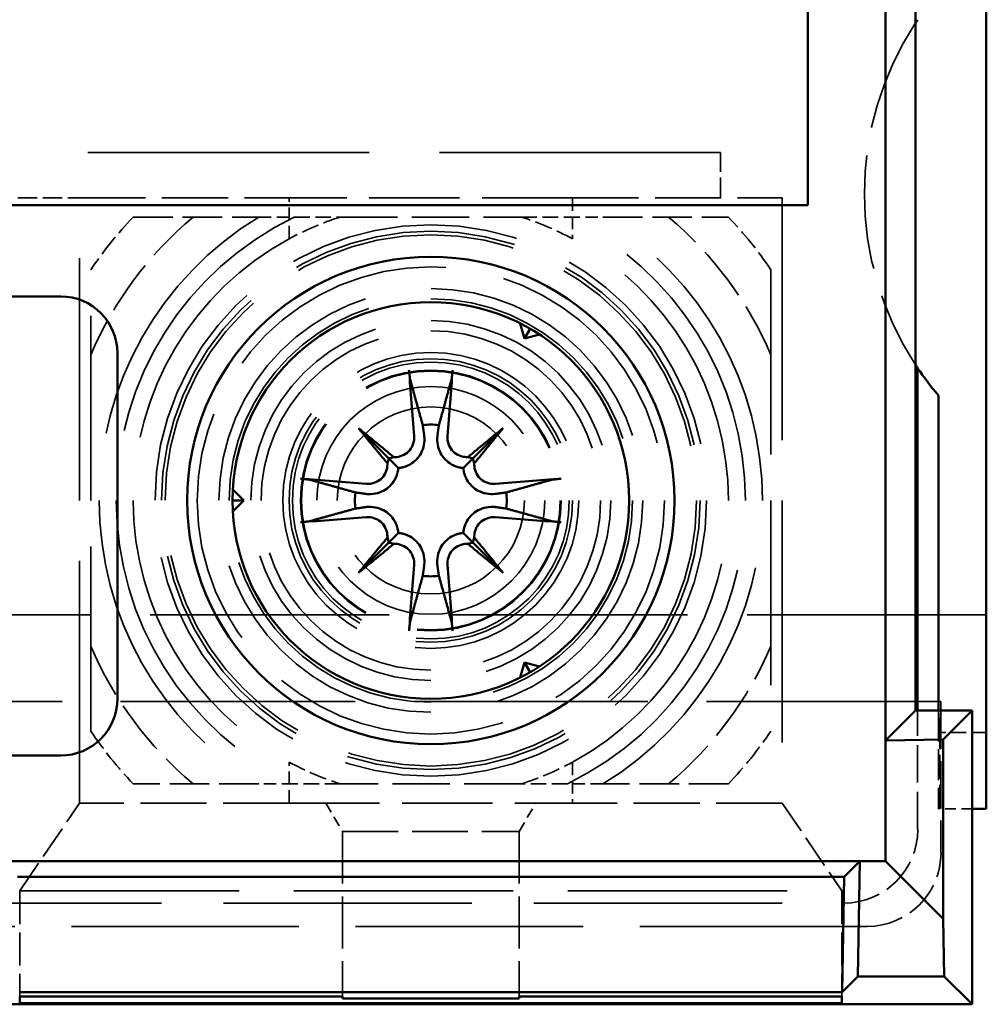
# Model space of a CAD drawing. Header units: millimetres. Extents: x 64 to 402, y 85 to 280.
# Tile 8 of 23: x 144 to 161, y 102 to 120. Entities that reach past the tile are written whole.
import ezdxf

# ---------------------------------------------------------------- set-up
doc = ezdxf.new("R2010")
doc.units = ezdxf.units.MM
doc.linetypes.add('DASHED', pattern=[0.2068, 0.1655, -0.0413])
doc.layers.add('Arêtes cachées(celduc)', color=7, linetype='DASHED', lineweight=35)
doc.layers.add('Arêtes visibles(celduc)', color=7, linetype='Continuous', lineweight=50)

msp = doc.modelspace()

# ---------------------------------------------------------------- linework, layer by layer
at = {"layer": 'Arêtes cachées(celduc)', "ltscale": 29.980658}
msp.add_line((156.69, 117.262), (144.29, 117.262), dxfattribs=at)
at = {"layer": 'Arêtes cachées(celduc)', "ltscale": 2.153776}
msp.add_line((156.69, 116.462), (156.69, 117.262), dxfattribs=at)
at = {"layer": 'Arêtes cachées(celduc)', "ltscale": 2.070764}
msp.add_line((144.29, 116.462), (145.378, 116.462), dxfattribs=at)
at = {"layer": 'Arêtes cachées(celduc)', "ltscale": 25.82205}
for p, q in [((145.378, 105.782), (145.378, 116.462)), ((157.778, 116.462), (157.778, 105.782))]:
    msp.add_line(p, q, dxfattribs=at)
at = {"layer": 'Arêtes cachées(celduc)', "ltscale": 7.043869}
for p, q in [((145.378, 116.462), (149.078, 116.462)), ((154.078, 116.462), (157.778, 116.462)), ((149.078, 105.782), (145.378, 105.782)), ((157.778, 105.782), (154.078, 105.782))]:
    msp.add_line(p, q, dxfattribs=at)
at = {"layer": 'Arêtes cachées(celduc)', "ltscale": 1.377193}
for p, q in [((149.078, 115.738), (149.078, 116.462)), ((154.078, 116.462), (154.078, 115.738)), ((149.078, 105.782), (149.078, 106.505)), ((154.078, 106.505), (154.078, 105.782))]:
    msp.add_line(p, q, dxfattribs=at)
at = {"layer": 'Arêtes cachées(celduc)', "ltscale": 9.632216}
for p, q in [((154.078, 116.462), (149.078, 116.462)), ((149.078, 105.782), (154.078, 105.782))]:
    msp.add_line(p, q, dxfattribs=at)
at = {"layer": 'Arêtes cachées(celduc)', "ltscale": 4.213228}
for p, q in [((146.328, 116.122), (148.541, 116.122)), ((154.615, 116.122), (156.828, 116.122)), ((148.541, 106.122), (146.328, 106.122)), ((156.828, 106.122), (154.615, 106.122))]:
    msp.add_line(p, q, dxfattribs=at)
at = {"layer": 'Arêtes cachées(celduc)', "ltscale": 19.679426}
for p, q in [((145.578, 107.052), (145.578, 115.191)), ((157.578, 115.191), (157.578, 107.052))]:
    msp.add_line(p, q, dxfattribs=at)
at = {"layer": 'Arêtes cachées(celduc)', "ltscale": 25.477514}
msp.add_line((161.378, 109.105), (77.078, 109.105), dxfattribs=at)
at = {"layer": 'Arêtes cachées(celduc)', "ltscale": 24.993956}
msp.add_line((160.578, 107.575), (77.878, 107.575), dxfattribs=at)
at = {"layer": 'Arêtes cachées(celduc)', "ltscale": 2.088515}
msp.add_line((160.561, 107.026), (160.578, 107.575), dxfattribs=at)
at = {"layer": 'Arêtes cachées(celduc)', "ltscale": 5.079412}
msp.add_line((160.578, 107.575), (160.578, 104.906), dxfattribs=at)
at = {"layer": 'Arêtes cachées(celduc)', "ltscale": 3.99049}
msp.add_line((160.167, 105.318), (160.167, 107.414), dxfattribs=at)
at = {"layer": 'Arêtes cachées(celduc)', "ltscale": 3.297266}
msp.add_line((160.533, 107.414), (160.533, 105.682), dxfattribs=at)
at = {"layer": 'Arêtes cachées(celduc)', "ltscale": 1.554489}
msp.add_line((161.378, 107.026), (160.561, 107.026), dxfattribs=at)
at = {"layer": 'Arêtes cachées(celduc)', "ltscale": 2.559421}
msp.add_line((160.561, 105.682), (160.561, 107.026), dxfattribs=at)
at = {"layer": 'Arêtes cachées(celduc)', "ltscale": 3.564081}
for p, q in [((144.328, 104.232), (145.378, 105.782)), ((157.778, 105.782), (158.828, 104.232))]:
    msp.add_line(p, q, dxfattribs=at)
at = {"layer": 'Arêtes cachées(celduc)', "ltscale": 1.099069}
for p, q in [((149.728, 105.782), (150.017, 105.282)), ((153.139, 105.282), (153.428, 105.782))]:
    msp.add_line(p, q, dxfattribs=at)
at = {"layer": 'Arêtes cachées(celduc)', "ltscale": 1.131714}
msp.add_line((161.128, 105.682), (160.533, 105.682), dxfattribs=at)
at = {"layer": 'Arêtes cachées(celduc)', "ltscale": 5.540571}
for p, q in [((150.017, 105.282), (150.017, 102.371)), ((153.139, 105.282), (153.139, 102.371))]:
    msp.add_line(p, q, dxfattribs=at)
at = {"layer": 'Arêtes cachées(celduc)', "ltscale": 5.94463}
msp.add_line((150.017, 105.282), (153.139, 105.282), dxfattribs=at)
at = {"layer": 'Arêtes cachées(celduc)', "ltscale": 3.541607}
for p, q in [((144.328, 104.232), (144.328, 102.371)), ((158.828, 104.232), (158.828, 102.371))]:
    msp.add_line(p, q, dxfattribs=at)
at = {"layer": 'Arêtes cachées(celduc)', "ltscale": 23.372019}
msp.add_line((144.328, 104.232), (158.828, 104.232), dxfattribs=at)
at = {"layer": 'Arêtes cachées(celduc)', "ltscale": 26.469599}
msp.add_line((104.128, 104.018), (158.867, 104.018), dxfattribs=at)
at = {"layer": 'Arêtes cachées(celduc)', "ltscale": 24.243977}
msp.add_line((159.278, 103.607), (104.128, 103.607), dxfattribs=at)
at = {"layer": 'Arêtes cachées(celduc)', "ltscale": 24.637936}
msp.add_circle((151.578, 111.122), 4.865, dxfattribs=at)
at = {"layer": 'Arêtes cachées(celduc)', "ltscale": 24.053135}
msp.add_circle((151.578, 111.122), 4.75, dxfattribs=at)
at = {"layer": 'Arêtes cachées(celduc)', "ltscale": 23.729984}
msp.add_circle((151.578, 111.122), 4.686, dxfattribs=at)
at = {"layer": 'Arêtes cachées(celduc)', "ltscale": 26.139452}
msp.add_circle((151.578, 111.122), 4.302, dxfattribs=at)
at = {"layer": 'Arêtes cachées(celduc)', "ltscale": 25.04991}
msp.add_circle((151.578, 111.122), 4.122, dxfattribs=at)
at = {"layer": 'Arêtes cachées(celduc)', "ltscale": 28.391726}
msp.add_circle((151.578, 111.122), 3.738, dxfattribs=at)
at = {"layer": 'Arêtes cachées(celduc)', "ltscale": 27.029799}
msp.add_circle((151.578, 111.122), 3.559, dxfattribs=at)
at = {"layer": 'Arêtes cachées(celduc)', "ltscale": 24.109137}
msp.add_circle((151.578, 111.122), 3.174, dxfattribs=at)
at = {"layer": 'Arêtes cachées(celduc)', "ltscale": 22.74721}
msp.add_circle((151.578, 111.122), 2.995, dxfattribs=at)
at = {"layer": 'Arêtes cachées(celduc)', "ltscale": 26.435396}
msp.add_circle((151.578, 111.122), 2.61, dxfattribs=at)
at = {"layer": 'Arêtes cachées(celduc)', "ltscale": 25.31909}
msp.add_circle((151.578, 111.122), 2.5, dxfattribs=at)
at = {"layer": 'Arêtes cachées(celduc)', "ltscale": 24.742567}
msp.add_circle((151.578, 111.122), 2.443, dxfattribs=at)
at = {"layer": 'Arêtes cachées(celduc)', "ltscale": 23.293562}
msp.add_circle((151.578, 111.122), 2.3, dxfattribs=at)
at = {"layer": 'Arêtes cachées(celduc)', "ltscale": 23.126406}
msp.add_circle((151.578, 111.122), 2.283, dxfattribs=at)
at = {"layer": 'Arêtes cachées(celduc)', "ltscale": 30.523277}
msp.add_circle((151.578, 111.122), 2.009, dxfattribs=at)
at = {"layer": 'Arêtes cachées(celduc)', "ltscale": 25.065899}
msp.add_circle((151.578, 111.122), 1.65, dxfattribs=at)
at = {"layer": 'Arêtes cachées(celduc)', "ltscale": 12.149771}
msp.add_arc((164.728, 116.532), 5.5, 146.7581, 213.2419, dxfattribs=at)
at = {"layer": 'Arêtes cachées(celduc)', "ltscale": 5.818777}
for start, end in [(129.9948, 156.8274), (23.1726, 50.0052), (203.1726, 230.0052), (309.9948, 336.8274)]:
    msp.add_arc((151.578, 111.122), 6.527, start, end, dxfattribs=at)
at = {"layer": 'Arêtes cachées(celduc)', "ltscale": 2.277434}
for start, end in [(136.3972, 145.8516), (34.1484, 43.6028), (214.1484, 223.6028), (316.3972, 325.8516)]:
    msp.add_arc((151.578, 111.122), 7.25, start, end, dxfattribs=at)
at = {"layer": 'Arêtes cachées(celduc)', "ltscale": 28.99468}
for start, end in [(121.2733, 238.7267), (301.2733, 58.7267)]:
    msp.add_arc((151.578, 111.122), 5.85, start, end, dxfattribs=at)
at = {"layer": 'Arêtes cachées(celduc)', "ltscale": 30.107428}
for start, end in [(115.7233, 244.2767), (295.7233, 64.2767)]:
    msp.add_arc((151.578, 111.122), 5.55, start, end, dxfattribs=at)
at = {"layer": 'Arêtes cachées(celduc)', "ltscale": 1.863662}
for start, end in [(107.7528, 118.4369), (61.5631, 72.2472), (241.5631, 252.2472), (287.7528, 298.4369)]:
    msp.add_arc((151.578, 111.122), 5.25, start, end, dxfattribs=at)
at = {"layer": 'Arêtes cachées(celduc)', "ltscale": 27.277634}
for start, end in [(118.4369, 241.5631), (298.4369, 61.5631)]:
    msp.add_arc((151.578, 111.122), 5.25, start, end, dxfattribs=at)
at = {"layer": 'Arêtes cachées(celduc)', "ltscale": 3.886938}
for centre in [(158.867, 105.318), (159.278, 104.907)]:
    msp.add_ellipse(centre, major_axis=(0.92, -0.92), ratio=0.999695, start_param=5.497939, end_param=7.068431, dxfattribs=at)
at = {"layer": 'Arêtes cachées(celduc)', "ltscale": 1.325182}
for points in [[(148.541, 116.122), (148.863, 116.122), (149.169, 116.122)], [(153.987, 116.122), (154.293, 116.122), (154.615, 116.122)], [(149.169, 106.122), (148.863, 106.122), (148.541, 106.122)], [(154.615, 106.122), (154.293, 106.122), (153.987, 106.122)]]:
    msp.add_rational_spline(points, [1, 1.00152088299, 1], degree=2, dxfattribs=at)
at = {"layer": 'Arêtes cachées(celduc)', "ltscale": 1.641739}
for points in [[(149.169, 116.122), (149.584, 116.122), (149.977, 116.122)], [(153.179, 116.122), (153.572, 116.122), (153.987, 116.122)], [(149.977, 106.122), (149.584, 106.122), (149.169, 106.122)], [(153.987, 106.122), (153.572, 106.122), (153.179, 106.122)]]:
    msp.add_rational_spline(points, [1, 1.00281082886, 1], degree=2, dxfattribs=at)
at = {"layer": 'Arêtes cachées(celduc)', "ltscale": 6.116233}
for points in [[(149.977, 116.122), (151.578, 116.122), (153.179, 116.122)], [(153.179, 106.122), (151.578, 106.122), (149.977, 106.122)]]:
    msp.add_rational_spline(points, [1, 1.05, 1], degree=2, dxfattribs=at)
at = {"layer": 'Arêtes visibles(celduc)'}
for p, q in [((161.378, 105.682), (161.378, 174.982)), ((159.601, 106.887), (159.601, 173.777)), ((158.228, 164.332), (158.228, 116.332)), ((160.128, 119.547), (160.128, 161.117)), ((160.128, 113.517), (160.128, 119.547)), ((158.228, 116.332), (107.228, 116.332)), ((139.048, 114.722), (145.048, 114.722)), ((153.157, 114.245), (153.228, 113.98)), ((153.228, 113.98), (153.328, 114.153)), ((153.228, 113.98), (153.494, 114.051)), ((146.048, 113.722), (146.048, 107.622)), ((160.128, 107.414), (160.128, 113.517)), ((160.167, 113.458), (160.167, 107.414)), ((160.533, 112.974), (160.533, 107.414)), ((150.303, 112.397), (150.832, 111.867)), ((152.853, 112.397), (152.324, 111.867)), ((150.832, 111.867), (151.005, 111.694)), ((152.324, 111.867), (152.151, 111.694)), ((148.278, 111.122), (148.083, 111.316)), ((148.278, 111.122), (148.078, 111.122)), ((148.083, 110.927), (148.278, 111.122)), ((150.832, 110.376), (151.005, 110.549)), ((152.324, 110.376), (152.151, 110.549)), ((150.303, 109.846), (150.832, 110.376)), ((152.853, 109.846), (152.324, 110.376)), ((153.228, 108.264), (153.157, 107.998)), ((153.494, 108.193), (153.228, 108.264)), ((153.228, 108.264), (153.328, 108.091)), ((160.128, 107.414), (159.601, 106.887)), ((160.167, 107.414), (160.128, 107.414)), ((161.128, 107.414), (160.167, 107.414)), ((161.128, 107.414), (160.619, 106.904)), ((161.128, 102.232), (161.128, 107.414)), ((159.601, 106.887), (160.619, 106.904)), ((159.601, 104.759), (159.601, 106.887)), ((160.619, 106.904), (160.619, 103.741)), ((145.048, 106.622), (139.048, 106.622)), ((161.378, 105.682), (161.128, 105.682)), ((144.007, 104.759), (159.149, 104.759)), ((158.87, 104.48), (159.149, 104.759)), ((159.149, 104.759), (159.113, 102.723)), ((159.601, 104.759), (159.149, 104.759)), ((159.149, 104.759), (159.149, 104.759)), ((160.619, 103.741), (159.601, 104.759)), ((158.87, 104.48), (144.286, 104.48)), ((158.834, 102.444), (158.87, 104.48)), ((160.619, 103.741), (160.636, 102.723)), ((159.113, 102.723), (158.834, 102.444)), ((160.636, 102.723), (159.113, 102.723)), ((161.128, 102.232), (160.636, 102.723)), ((158.834, 102.444), (144.322, 102.444)), ((144.328, 102.371), (150.017, 102.371)), ((144.328, 102.251), (144.328, 102.371)), ((150.017, 102.371), (150.017, 102.335)), ((150.017, 102.335), (153.139, 102.335)), ((153.139, 102.371), (158.828, 102.371)), ((153.139, 102.335), (153.139, 102.371)), ((158.828, 102.371), (158.828, 102.251)), ((104.128, 102.232), (161.128, 102.232)), ((158.828, 102.251), (144.328, 102.251))]:
    msp.add_line(p, q, dxfattribs=at)
for radius in [4.3, 3.5]:
    msp.add_circle((151.578, 111.122), radius, dxfattribs=at)
for centre, radius, start, end in [((164.728, 116.532), 5.5, 146.0253, 146.7581), ((145.048, 113.722), 1, 0, 90), ((164.728, 116.532), 5.5, 213.2419, 213.9747), ((164.728, 116.532), 5.5, 213.9747, 220.3027), ((151.578, 111.122), 1.339, 83.877, 96.123), ((151.578, 111.122), 1.339, 173.877, 186.123), ((151.578, 111.122), 1.339, 353.877, 6.123), ((151.578, 111.122), 1.339, 263.877, 276.123), ((145.048, 107.622), 1, 270, 0)]:
    msp.add_arc(centre, radius, start, end, dxfattribs=at)
for centre, major_axis, ratio, start_param, end_param in [((152.079, 111.17), (0.76, -7.948), 0.087156, 4.416787, 4.5667), ((151.077, 111.17), (0.76, 7.948), 0.087156, 4.858078, 5.007991), ((152.494, 111.923), (-5.205, 5.948), 0.173648, 1.341111, 1.444187), ((150.777, 110.206), (5.948, -5.205), 0.173648, 1.697406, 1.800481), ((152.379, 110.206), (5.948, 5.205), 0.173648, 1.341111, 1.444187), ((150.662, 111.923), (-5.205, -5.948), 0.173648, 1.697406, 1.800481), ((150.856, 112.124), (-0.179, -0.205), 0.868224, 0.696437, 1.056572), ((152.3, 112.124), (-0.179, 0.205), 0.868224, 2.08502, 2.445156), ((150.576, 111.844), (-0.205, -0.179), 0.868224, 2.08502, 2.445156), ((152.58, 111.844), (-0.205, 0.179), 0.868224, 0.696437, 1.056572), ((151.53, 110.621), (-7.948, 0.76), 0.087156, 4.858078, 5.007991), ((151.626, 110.621), (-7.948, -0.76), 0.087156, 4.416787, 4.5667), ((151.53, 111.623), (7.948, 0.76), 0.087156, 4.416787, 4.5667), ((151.626, 111.623), (7.948, -0.76), 0.087156, 4.858078, 5.007991), ((152.494, 110.32), (5.205, 5.948), 0.173648, 1.697406, 1.800481), ((150.777, 112.037), (-5.948, -5.205), 0.173648, 1.341111, 1.444187), ((150.576, 110.399), (0.205, -0.179), 0.868224, 0.696437, 1.056572), ((150.856, 110.119), (0.179, -0.205), 0.868224, 2.08502, 2.445156), ((152.3, 110.119), (0.179, 0.205), 0.868224, 0.696437, 1.056572), ((152.379, 112.037), (-5.948, 5.205), 0.173648, 1.697406, 1.800481), ((152.58, 110.399), (0.205, 0.179), 0.868224, 2.08502, 2.445156), ((150.662, 110.32), (5.205, -5.948), 0.173648, 1.341111, 1.444187), ((152.079, 111.074), (-0.76, -7.948), 0.087156, 4.858078, 5.007991), ((151.077, 111.074), (-0.76, 7.948), 0.087156, 4.416787, 4.5667)]:
    msp.add_ellipse(centre, major_axis=major_axis, ratio=ratio, start_param=start_param, end_param=end_param, dxfattribs=at)
for points, knots in [([(151.221, 113.226), (151.219, 113.234), (151.216, 113.245), (151.212, 113.271), (151.208, 113.291), (151.203, 113.329), (151.201, 113.353), (151.197, 113.388), (151.196, 113.406), (151.195, 113.421)], [0.05659998, 0.05659998, 0.05659998, 0.05659998, 0.06162651, 0.06162651, 0.06776774, 0.06776774, 0.07392503, 0.07392503, 0.07853581, 0.07853581, 0.07853581, 0.07853581]), ([(151.961, 113.421), (151.96, 113.406), (151.959, 113.388), (151.955, 113.353), (151.953, 113.329), (151.948, 113.291), (151.944, 113.271), (151.94, 113.245), (151.937, 113.234), (151.935, 113.226)], [0.02009358, 0.02009358, 0.02009358, 0.02009358, 0.02470436, 0.02470436, 0.03086166, 0.03086166, 0.03700288, 0.03700288, 0.04202941, 0.04202941, 0.04202941, 0.04202941]), ([(151.283, 112.258), (151.287, 112.216), (151.282, 112.17), (151.255, 112.083), (151.232, 112.043), (151.178, 111.978), (151.142, 111.948), (151.063, 111.906), (151.019, 111.893), (150.959, 111.887), (150.941, 111.887), (150.922, 111.888)], [0, 0, 0, 0, 0.01285996, 0.01285996, 0.02571992, 0.02571992, 0.03841194, 0.03841194, 0.05110395, 0.05110395, 0.05644229, 0.05644229, 0.05644229, 0.05644229]), ([(151.461, 112.275), (151.462, 112.268), (151.462, 112.261), (151.468, 112.206), (151.466, 112.154), (151.447, 112.052), (151.428, 112.002), (151.385, 111.92), (151.358, 111.881), (151.291, 111.812), (151.252, 111.782), (151.173, 111.736), (151.127, 111.717), (151.055, 111.7), (151.03, 111.696), (151.005, 111.694)], [0.2084182, 0.2084182, 0.2084182, 0.2084182, 0.21081033, 0.21081033, 0.2270141, 0.2270141, 0.24321787, 0.24321787, 0.25700514, 0.25700514, 0.27079242, 0.27079242, 0.28457969, 0.28457969, 0.29197487, 0.29197487, 0.29197487, 0.29197487]), ([(152.151, 111.694), (152.126, 111.696), (152.101, 111.7), (152.029, 111.717), (151.983, 111.736), (151.904, 111.782), (151.865, 111.812), (151.798, 111.881), (151.771, 111.92), (151.727, 112.002), (151.709, 112.052), (151.69, 112.154), (151.688, 112.206), (151.693, 112.254), (151.693, 112.261), (151.694, 112.268), (151.695, 112.275)], [-0.08116454, -0.08116454, -0.08116454, -0.08116454, -0.07376936, -0.07376936, -0.05998209, -0.05998209, -0.04619482, -0.04619482, -0.03240754, -0.03240754, -0.01620377, -0.01620377, 0, 0, 0, 0.00239212, 0.00239212, 0.00239212, 0.00239212]), ([(152.234, 111.888), (152.226, 111.888), (152.218, 111.887), (152.168, 111.888), (152.123, 111.896), (152.041, 111.931), (152.003, 111.957), (151.943, 112.017), (151.916, 112.055), (151.881, 112.137), (151.872, 112.182), (151.871, 112.236), (151.872, 112.247), (151.873, 112.258)], [0.02354357, 0.02354357, 0.02354357, 0.02354357, 0.0258252, 0.0258252, 0.03851169, 0.03851169, 0.05119818, 0.05119818, 0.06396747, 0.06396747, 0.07673675, 0.07673675, 0.08003868, 0.08003868, 0.08003868, 0.08003868]), ([(150.812, 111.777), (150.812, 111.77), (150.812, 111.762), (150.812, 111.712), (150.803, 111.667), (150.769, 111.584), (150.743, 111.546), (150.683, 111.486), (150.645, 111.46), (150.562, 111.425), (150.517, 111.416), (150.464, 111.415), (150.453, 111.415), (150.442, 111.416)], [0.02354357, 0.02354357, 0.02354357, 0.02354357, 0.0258252, 0.0258252, 0.03851169, 0.03851169, 0.05119818, 0.05119818, 0.06396747, 0.06396747, 0.07673675, 0.07673675, 0.08003868, 0.08003868, 0.08003868, 0.08003868]), ([(152.714, 111.416), (152.672, 111.413), (152.626, 111.418), (152.54, 111.445), (152.499, 111.467), (152.434, 111.522), (152.405, 111.557), (152.363, 111.637), (152.35, 111.681), (152.344, 111.741), (152.343, 111.759), (152.344, 111.777)], [0, 0, 0, 0, 0.01285996, 0.01285996, 0.02571992, 0.02571992, 0.03841194, 0.03841194, 0.05110395, 0.05110395, 0.05644229, 0.05644229, 0.05644229, 0.05644229]), ([(151.005, 111.694), (151.003, 111.67), (150.999, 111.644), (150.982, 111.573), (150.964, 111.527), (150.918, 111.447), (150.888, 111.408), (150.819, 111.342), (150.78, 111.315), (150.698, 111.271), (150.648, 111.253), (150.546, 111.233), (150.493, 111.232), (150.446, 111.236), (150.439, 111.237), (150.432, 111.238), (150.425, 111.239)], [-0.08116454, -0.08116454, -0.08116454, -0.08116454, -0.07376936, -0.07376936, -0.05998209, -0.05998209, -0.04619482, -0.04619482, -0.03240754, -0.03240754, -0.01620377, -0.01620377, 0, 0, 0, 0.00239212, 0.00239212, 0.00239212, 0.00239212]), ([(152.731, 111.239), (152.724, 111.238), (152.717, 111.237), (152.663, 111.232), (152.61, 111.233), (152.508, 111.253), (152.458, 111.271), (152.376, 111.315), (152.337, 111.342), (152.268, 111.408), (152.238, 111.447), (152.192, 111.527), (152.174, 111.573), (152.157, 111.644), (152.153, 111.67), (152.151, 111.694)], [0.2084182, 0.2084182, 0.2084182, 0.2084182, 0.21081033, 0.21081033, 0.2270141, 0.2270141, 0.24321787, 0.24321787, 0.25700514, 0.25700514, 0.27079242, 0.27079242, 0.28457969, 0.28457969, 0.29197487, 0.29197487, 0.29197487, 0.29197487]), ([(149.278, 111.505), (149.294, 111.504), (149.311, 111.502), (149.347, 111.499), (149.371, 111.496), (149.409, 111.491), (149.429, 111.488), (149.455, 111.483), (149.466, 111.481), (149.473, 111.479)], [0.02009358, 0.02009358, 0.02009358, 0.02009358, 0.02470436, 0.02470436, 0.03086166, 0.03086166, 0.03700288, 0.03700288, 0.04202941, 0.04202941, 0.04202941, 0.04202941]), ([(153.682, 111.479), (153.69, 111.481), (153.701, 111.483), (153.727, 111.488), (153.747, 111.491), (153.785, 111.496), (153.809, 111.499), (153.845, 111.502), (153.862, 111.504), (153.878, 111.505)], [0.05659998, 0.05659998, 0.05659998, 0.05659998, 0.06162651, 0.06162651, 0.06776774, 0.06776774, 0.07392503, 0.07392503, 0.07853581, 0.07853581, 0.07853581, 0.07853581]), ([(150.425, 111.004), (150.432, 111.005), (150.439, 111.006), (150.493, 111.012), (150.546, 111.01), (150.648, 110.99), (150.698, 110.972), (150.78, 110.928), (150.819, 110.901), (150.888, 110.835), (150.918, 110.796), (150.964, 110.716), (150.982, 110.67), (150.999, 110.599), (151.003, 110.574), (151.005, 110.549)], [0.2084182, 0.2084182, 0.2084182, 0.2084182, 0.21081033, 0.21081033, 0.2270141, 0.2270141, 0.24321787, 0.24321787, 0.25700514, 0.25700514, 0.27079242, 0.27079242, 0.28457969, 0.28457969, 0.29197487, 0.29197487, 0.29197487, 0.29197487]), ([(152.151, 110.549), (152.153, 110.574), (152.157, 110.599), (152.174, 110.67), (152.192, 110.716), (152.238, 110.796), (152.268, 110.835), (152.337, 110.901), (152.376, 110.928), (152.458, 110.972), (152.508, 110.99), (152.61, 111.01), (152.663, 111.012), (152.71, 111.007), (152.717, 111.006), (152.724, 111.005), (152.731, 111.004)], [-0.08116454, -0.08116454, -0.08116454, -0.08116454, -0.07376936, -0.07376936, -0.05998209, -0.05998209, -0.04619482, -0.04619482, -0.03240754, -0.03240754, -0.01620377, -0.01620377, 0, 0, 0, 0.00239212, 0.00239212, 0.00239212, 0.00239212]), ([(149.473, 110.765), (149.466, 110.762), (149.455, 110.76), (149.429, 110.755), (149.409, 110.752), (149.371, 110.747), (149.347, 110.744), (149.311, 110.741), (149.294, 110.74), (149.278, 110.738)], [0.05659998, 0.05659998, 0.05659998, 0.05659998, 0.06162651, 0.06162651, 0.06776774, 0.06776774, 0.07392503, 0.07392503, 0.07853581, 0.07853581, 0.07853581, 0.07853581]), ([(150.442, 110.827), (150.484, 110.83), (150.53, 110.826), (150.616, 110.799), (150.656, 110.776), (150.722, 110.722), (150.751, 110.686), (150.793, 110.607), (150.806, 110.562), (150.812, 110.503), (150.813, 110.484), (150.812, 110.466)], [0, 0, 0, 0, 0.01283183, 0.01283183, 0.02566366, 0.02566366, 0.0383838, 0.0383838, 0.05110394, 0.05110394, 0.05644228, 0.05644228, 0.05644228, 0.05644228]), ([(152.344, 110.466), (152.344, 110.474), (152.344, 110.481), (152.344, 110.531), (152.353, 110.576), (152.387, 110.659), (152.413, 110.697), (152.473, 110.757), (152.511, 110.783), (152.594, 110.818), (152.639, 110.827), (152.692, 110.828), (152.703, 110.828), (152.714, 110.827)], [0.02354357, 0.02354357, 0.02354357, 0.02354357, 0.0258252, 0.0258252, 0.03851169, 0.03851169, 0.05119818, 0.05119818, 0.06396747, 0.06396747, 0.07673675, 0.07673675, 0.08003868, 0.08003868, 0.08003868, 0.08003868]), ([(153.878, 110.738), (153.862, 110.74), (153.845, 110.741), (153.809, 110.744), (153.785, 110.747), (153.747, 110.752), (153.727, 110.755), (153.701, 110.76), (153.69, 110.762), (153.682, 110.765)], [0.02009358, 0.02009358, 0.02009358, 0.02009358, 0.02470436, 0.02470436, 0.03086166, 0.03086166, 0.03700288, 0.03700288, 0.04202941, 0.04202941, 0.04202941, 0.04202941]), ([(151.005, 110.549), (151.03, 110.547), (151.055, 110.543), (151.127, 110.526), (151.173, 110.507), (151.252, 110.462), (151.291, 110.431), (151.358, 110.362), (151.385, 110.323), (151.428, 110.242), (151.447, 110.192), (151.466, 110.089), (151.468, 110.037), (151.463, 109.99), (151.462, 109.983), (151.462, 109.976), (151.461, 109.968)], [-0.08116454, -0.08116454, -0.08116454, -0.08116454, -0.07376936, -0.07376936, -0.05998209, -0.05998209, -0.04619482, -0.04619482, -0.03240754, -0.03240754, -0.01620377, -0.01620377, 0, 0, 0, 0.00239212, 0.00239212, 0.00239212, 0.00239212]), ([(151.695, 109.968), (151.694, 109.976), (151.693, 109.983), (151.688, 110.037), (151.69, 110.089), (151.709, 110.192), (151.727, 110.242), (151.771, 110.323), (151.798, 110.362), (151.865, 110.431), (151.904, 110.462), (151.983, 110.507), (152.029, 110.526), (152.101, 110.543), (152.126, 110.547), (152.151, 110.549)], [0.2084182, 0.2084182, 0.2084182, 0.2084182, 0.21081033, 0.21081033, 0.2270141, 0.2270141, 0.24321787, 0.24321787, 0.25700514, 0.25700514, 0.27079242, 0.27079242, 0.28457969, 0.28457969, 0.29197487, 0.29197487, 0.29197487, 0.29197487]), ([(150.922, 110.355), (150.93, 110.356), (150.938, 110.356), (150.987, 110.355), (151.032, 110.347), (151.115, 110.312), (151.153, 110.286), (151.213, 110.227), (151.24, 110.189), (151.275, 110.106), (151.284, 110.061), (151.284, 110.008), (151.284, 109.997), (151.283, 109.985)], [0.02354357, 0.02354357, 0.02354357, 0.02354357, 0.0258252, 0.0258252, 0.03851169, 0.03851169, 0.05119818, 0.05119818, 0.06396747, 0.06396747, 0.07673675, 0.07673675, 0.08003868, 0.08003868, 0.08003868, 0.08003868]), ([(151.873, 109.985), (151.869, 110.028), (151.874, 110.074), (151.901, 110.16), (151.924, 110.2), (151.978, 110.266), (152.014, 110.295), (152.093, 110.337), (152.137, 110.35), (152.197, 110.356), (152.215, 110.356), (152.234, 110.355)], [0, 0, 0, 0, 0.01285996, 0.01285996, 0.02571992, 0.02571992, 0.03841194, 0.03841194, 0.05110395, 0.05110395, 0.05644229, 0.05644229, 0.05644229, 0.05644229]), ([(151.195, 108.822), (151.196, 108.838), (151.197, 108.855), (151.201, 108.891), (151.203, 108.915), (151.208, 108.952), (151.212, 108.972), (151.216, 108.998), (151.219, 109.009), (151.221, 109.017)], [0.02009358, 0.02009358, 0.02009358, 0.02009358, 0.02470436, 0.02470436, 0.03086166, 0.03086166, 0.03700288, 0.03700288, 0.04202941, 0.04202941, 0.04202941, 0.04202941]), ([(151.935, 109.017), (151.937, 109.009), (151.94, 108.998), (151.944, 108.972), (151.948, 108.952), (151.953, 108.915), (151.955, 108.891), (151.959, 108.855), (151.96, 108.838), (151.961, 108.822)], [0.05659998, 0.05659998, 0.05659998, 0.05659998, 0.06162651, 0.06162651, 0.06776774, 0.06776774, 0.07392503, 0.07392503, 0.07853581, 0.07853581, 0.07853581, 0.07853581])]:
    msp.add_open_spline(points, degree=3, knots=knots, dxfattribs=at)
for points, weights in [([(151.221, 113.226), (151.352, 112.753), (151.435, 112.453)], [1.00324421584, 1.02820642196, 1]), ([(151.721, 112.453), (151.804, 112.753), (151.935, 113.226)], [1, 1.02820642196, 1.00324421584]), ([(151.435, 112.453), (151.449, 112.357), (151.461, 112.275)], [1, 1.07456653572, 1.14872900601]), ([(151.695, 112.275), (151.707, 112.357), (151.721, 112.453)], [1.14872900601, 1.07456653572, 1]), ([(150.247, 111.264), (149.947, 111.347), (149.473, 111.479)], [1, 1.02820642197, 1.00324421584]), ([(153.682, 111.479), (153.209, 111.347), (152.909, 111.264)], [1.00324421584, 1.02820642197, 1]), ([(150.425, 111.239), (150.342, 111.251), (150.247, 111.264)], [1.14872900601, 1.07456653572, 1]), ([(152.909, 111.264), (152.814, 111.251), (152.731, 111.239)], [1, 1.07456653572, 1.14872900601]), ([(149.473, 110.765), (149.947, 110.896), (150.247, 110.979)], [1.00324421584, 1.02820642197, 1]), ([(150.247, 110.979), (150.342, 110.992), (150.425, 111.004)], [1, 1.07456653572, 1.14872900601]), ([(152.731, 111.004), (152.814, 110.992), (152.909, 110.979)], [1.14872900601, 1.07456653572, 1]), ([(152.909, 110.979), (153.209, 110.896), (153.682, 110.765)], [1, 1.02820642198, 1.00324421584]), ([(151.461, 109.968), (151.449, 109.886), (151.435, 109.79)], [1.14872900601, 1.07456653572, 1]), ([(151.721, 109.79), (151.707, 109.886), (151.695, 109.968)], [1, 1.07456653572, 1.14872900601]), ([(151.435, 109.79), (151.352, 109.49), (151.221, 109.017)], [1, 1.02820642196, 1.00324421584]), ([(151.935, 109.017), (151.804, 109.49), (151.721, 109.79)], [1.00324421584, 1.02820642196, 1])]:
    msp.add_rational_spline(points, weights, degree=2, dxfattribs=at)

doc.saveas('drawing.dxf')
